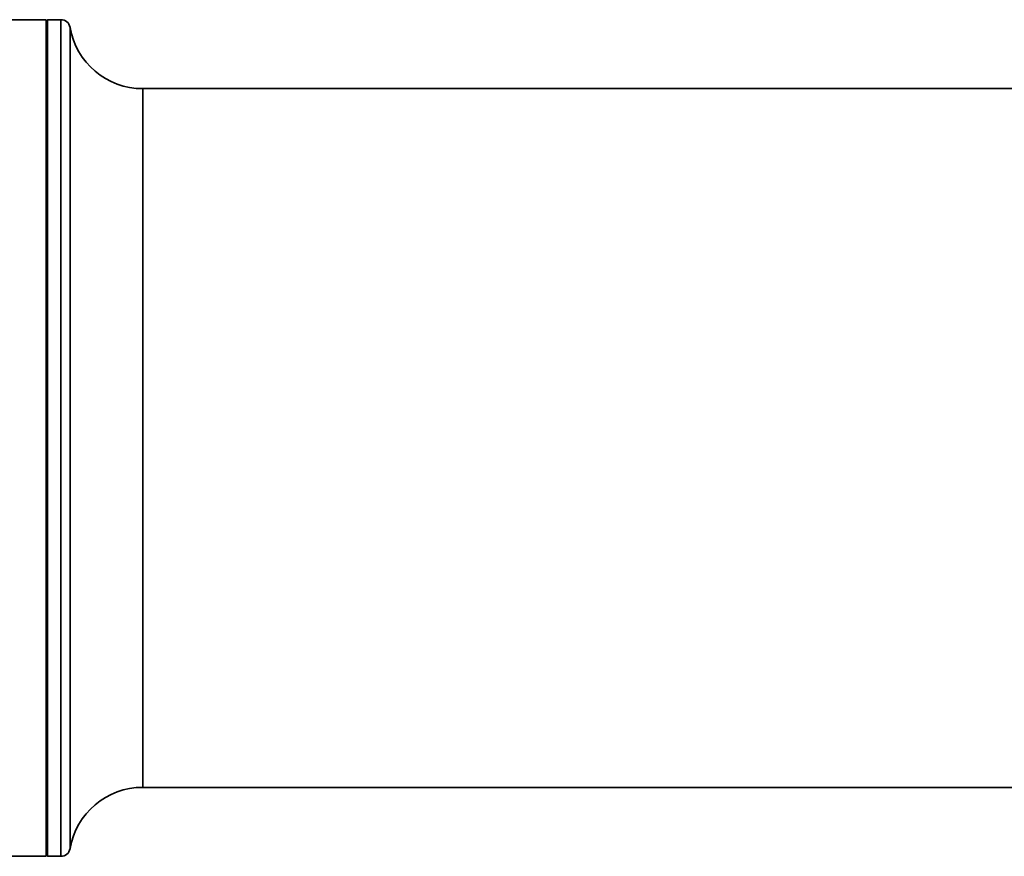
# Model space of a CAD drawing. Header units: millimetres. Extents: x 7 to 353, y 110 to 285.
# Tile 22 of 30: x 293.31 to 298.1, y 158.22 to 162.29. Entities that reach past the tile are written whole.
import ezdxf

# ---------------------------------------------------------------- set-up
doc = ezdxf.new("R2010")
doc.units = ezdxf.units.MM

msp = doc.modelspace()

# ---------------------------------------------------------------- linework, layer by layer
at = {"color": 7, "linetype": 'Continuous', "lineweight": 35}
for p, q in [((293.435766, 162.287246), (293.122707, 162.287246)), ((293.442474, 162.287246), (293.435766, 162.280537)), ((293.435766, 158.217478), (293.435766, 162.287246)), ((293.50785, 162.287246), (293.442474, 162.287246)), ((293.442474, 162.287246), (293.442474, 158.217478)), ((293.50785, 158.217478), (293.50785, 162.287246)), ((293.551936, 162.250046), (293.551936, 158.254678)), ((308.252403, 161.951825), (293.905354, 161.951825)), ((293.905354, 158.552899), (293.905354, 161.951825)), ((293.905354, 158.552899), (308.252403, 158.552899)), ((293.122707, 158.217478), (293.435766, 158.217478)), ((293.435766, 158.224187), (293.442474, 158.217478)), ((293.442474, 158.217478), (293.50785, 158.217478))]:
    msp.add_line(p, q, dxfattribs=at)
for centre, radius, start, end in [((293.50785, 162.242523), 0.044723, 9.683588, 90), ((293.905354, 162.310352), 0.358527, 189.683588, 270), ((293.905354, 158.194372), 0.358527, 90, 170.316412), ((293.50785, 158.262201), 0.044723, 270, 350.316412)]:
    msp.add_arc(centre, radius, start, end, dxfattribs=at)

doc.saveas('drawing.dxf')
